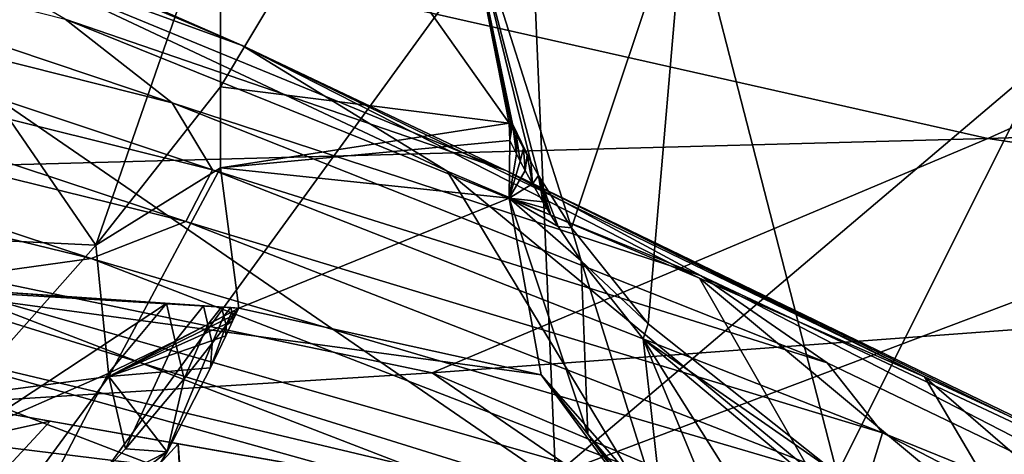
# Model space of a CAD drawing. Header units: metres. Extents: x -1004 to 0, y -808 to 0.
# Tile 82 of 96: x -226 to -192, y -72 to -57. Entities that reach past the tile are written whole.
import ezdxf

# ---------------------------------------------------------------- set-up
doc = ezdxf.new("R2010")
doc.units = ezdxf.units.M

msp = doc.modelspace()

# ---------------------------------------------------------------- linework, layer by layer
at = {"layer": 'top'}
for points in [[(-249.112656, -44.404568, 665.240845), (-531.962463, -59.26767, 664.851257), (-202.874207, -76.227615, 664.407471)], [(-249.112656, -44.404568, 665.240845), (-218.480881, -57.810226, 708.20575), (-238.733841, -49.275791, 708.214417)], [(-249.112656, -44.404568, 665.240845), (-211.374176, -62.171532, 664.775574), (-218.480881, -57.810226, 708.20575)], [(-211.374176, -62.171532, 664.775574), (-249.112656, -44.404568, 665.240845), (-202.874207, -76.227615, 664.407471)], [(-238.733841, -49.275791, 708.214417), (-218.480881, -57.810226, 708.20575), (-230.568024, -53.413475, 752.371155)], [(-243.858749, -54.003952, 887.331421), (-244.668945, -51.801949, 842.074158), (-220.908829, -59.79689, 842.129456)], [(-220.908829, -59.79689, 842.129456), (-244.668945, -51.801949, 842.074158), (-224.609024, -56.904636, 797.059326)], [(-229.333786, -80.957428, 238.845657), (-233.526703, -53.347126, 232.889816), (-208.492752, -52.26717, 225.860092)], [(-223.55426, -64.732574, 2013.648071), (-232.112823, -52.26717, 2017.463257), (-232.466263, -64.303787, 2015.381592)], [(-219.226089, -52.26717, 2015.063477), (-232.112823, -52.26717, 2017.463257), (-223.55426, -64.732574, 2013.648071)], [(-207.61496, -72.704018, 231.512817), (-229.333786, -80.957428, 238.845657), (-208.492752, -52.26717, 225.860092)], [(-219.224609, -59.251183, 2013.853882), (-219.226089, -52.26717, 2015.063477), (-223.55426, -64.732574, 2013.648071)], [(-219.226089, -52.26717, 2015.063477), (-219.224609, -59.251183, 2013.853882), (-215.054718, -52.26717, 2015.059692)], [(-219.224609, -59.251183, 2013.853882), (-209.224609, -60.508411, 2013.625122), (-215.054718, -52.26717, 2015.059692)], [(-215.054718, -52.26717, 2015.059692), (-209.224609, -60.508411, 2013.625122), (-210.847839, -52.26717, 2015.059937)], [(-203.098633, -52.26717, 2017.953491), (-210.847839, -52.26717, 2015.059937), (-207.069885, -64.139069, 2013.776367)], [(-210.847839, -52.26717, 2015.059937), (-208.214233, -62.321117, 2013.591431), (-207.069885, -64.139069, 2013.776367)], [(-209.224609, -60.508411, 2013.625122), (-209.167206, -60.49873, 2013.62793), (-210.847839, -52.26717, 2015.059937)], [(-210.847839, -52.26717, 2015.059937), (-209.167206, -60.49873, 2013.62793), (-209.111023, -60.52396, 2013.62439)], [(-208.478424, -61.851734, 2013.565674), (-210.847839, -52.26717, 2015.059937), (-209.111023, -60.52396, 2013.62439)], [(-208.478424, -61.851734, 2013.565674), (-208.214233, -62.321117, 2013.591431), (-210.847839, -52.26717, 2015.059937)], [(-208.492752, -52.26717, 225.860092), (-183.543732, -52.26717, 219.960983), (-207.61496, -72.704018, 231.512817)], [(-207.61496, -72.704018, 231.512817), (-183.543732, -52.26717, 219.960983), (-183.264297, -63.495876, 223.60199)], [(-207.069885, -64.139069, 2013.776367), (-204.404587, -67.468742, 2014.392456), (-203.098633, -52.26717, 2017.953491)], [(-204.404587, -67.468742, 2014.392456), (-197.853943, -72.66877, 2016.369751), (-203.098633, -52.26717, 2017.953491)], [(-203.098633, -52.26717, 2017.953491), (-197.853943, -72.66877, 2016.369751), (-187.655472, -52.26717, 2024.519531)], [(-197.853943, -72.66877, 2016.369751), (-190.253204, -75.691315, 2019.026855), (-187.655472, -52.26717, 2024.519531)], [(-218.480881, -57.810226, 708.20575), (-209.342316, -62.147453, 752.356201), (-230.568024, -53.413475, 752.371155)], [(-230.568024, -53.413475, 752.371155), (-209.342316, -62.147453, 752.356201), (-224.609024, -56.904636, 797.059326)], [(-243.858749, -54.003952, 887.331421), (-219.505951, -62.125416, 887.432373), (-245.204788, -55.704666, 932.672791)], [(-219.505951, -62.125416, 887.432373), (-243.858749, -54.003952, 887.331421), (-220.908829, -59.79689, 842.129456)], [(-220.432922, -63.917587, 932.819214), (-248.729141, -56.930813, 977.957642), (-245.204788, -55.704666, 932.672791)], [(-245.204788, -55.704666, 932.672791), (-219.505951, -62.125416, 887.432373), (-220.432922, -63.917587, 932.819214)], [(-248.729141, -56.930813, 977.957642), (-223.709717, -65.198402, 978.141907), (-254.446625, -57.697723, 1023.045593)], [(-223.709717, -65.198402, 978.141907), (-248.729141, -56.930813, 977.957642), (-220.432922, -63.917587, 932.819214)], [(-209.342316, -62.147453, 752.356201), (-202.569275, -65.800797, 797.053589), (-224.609024, -56.904636, 797.059326)], [(-224.609024, -56.904636, 797.059326), (-202.569275, -65.800797, 797.053589), (-220.908829, -59.79689, 842.129456)], [(-223.709717, -65.198402, 978.141907), (-229.346558, -65.985649, 1023.252991), (-254.446625, -57.697723, 1023.045593)], [(-211.374176, -62.171532, 664.775574), (-202.634872, -65.880661, 694.430786), (-218.480881, -57.810226, 708.20575)], [(-218.480881, -57.810226, 708.20575), (-202.634872, -65.880661, 694.430786), (-194.82959, -69.303329, 725.346436)], [(-218.480881, -57.810226, 708.20575), (-194.82959, -69.303329, 725.346436), (-209.342316, -62.147453, 752.356201)], [(-594.247375, -171.585114, 661.909546), (-196.308548, -147.470947, 662.541565), (-531.962463, -59.26767, 664.851257)], [(-196.308548, -147.470947, 662.541565), (-191.884094, -88.40519, 664.088562), (-531.962463, -59.26767, 664.851257)], [(-531.962463, -59.26767, 664.851257), (-191.884094, -88.40519, 664.088562), (-202.874207, -76.227615, 664.407471)], [(-219.224609, -59.251183, 2013.853882), (-223.55426, -64.732574, 2013.648071), (-219.224121, -62.059559, 1993.041016)], [(-219.224609, -59.251183, 2013.853882), (-219.224121, -62.059559, 1993.041016), (-209.224609, -60.508411, 2013.625122)], [(-202.569275, -65.800797, 797.053589), (-198.208572, -68.820236, 842.143738), (-220.908829, -59.79689, 842.129456)], [(-220.908829, -59.79689, 842.129456), (-198.208572, -68.820236, 842.143738), (-219.505951, -62.125416, 887.432373)], [(-219.224121, -62.059559, 1993.041016), (-209.203293, -61.112713, 2009.062378), (-209.224609, -60.508411, 2013.625122)], [(-209.203293, -61.112713, 2009.062378), (-209.167206, -60.49873, 2013.62793), (-209.224609, -60.508411, 2013.625122)], [(-209.111023, -60.52396, 2013.62439), (-209.167206, -60.49873, 2013.62793), (-209.203293, -61.112713, 2009.062378)], [(-208.972458, -61.57531, 2009.062378), (-209.111023, -60.52396, 2013.62439), (-209.203293, -61.112713, 2009.062378)], [(-209.08136, -60.653568, 2013.602783), (-209.111023, -60.52396, 2013.62439), (-208.972458, -61.57531, 2009.062378)], [(-209.08136, -60.653568, 2013.602783), (-208.980316, -60.898952, 2013.567017), (-209.111023, -60.52396, 2013.62439)], [(-208.980316, -60.898952, 2013.567017), (-208.732224, -61.376354, 2013.548218), (-209.111023, -60.52396, 2013.62439)], [(-209.111023, -60.52396, 2013.62439), (-208.732224, -61.376354, 2013.548218), (-208.606277, -61.614521, 2013.556519)], [(-208.606277, -61.614521, 2013.556519), (-208.478424, -61.851734, 2013.565674), (-209.111023, -60.52396, 2013.62439)], [(-208.980316, -60.898952, 2013.567017), (-209.08136, -60.653568, 2013.602783), (-208.972458, -61.57531, 2009.062378)], [(-208.972458, -61.57531, 2009.062378), (-208.844742, -61.822979, 2009.062378), (-208.980316, -60.898952, 2013.567017)], [(-208.844742, -61.822979, 2009.062378), (-208.732224, -61.376354, 2013.548218), (-208.980316, -60.898952, 2013.567017)], [(-219.224121, -62.059559, 1993.041016), (-209.224304, -63.103916, 1994.389771), (-209.203293, -61.112713, 2009.062378)], [(-209.203293, -61.112713, 2009.062378), (-209.224304, -63.103916, 1994.389771), (-208.972458, -61.57531, 2009.062378)], [(-208.844742, -61.822979, 2009.062378), (-208.669968, -62.153076, 2009.062378), (-208.732224, -61.376354, 2013.548218)], [(-208.669968, -62.153076, 2009.062378), (-208.606277, -61.614521, 2013.556519), (-208.732224, -61.376354, 2013.548218)], [(-209.224304, -63.103916, 1994.389771), (-208.844742, -61.822979, 2009.062378), (-208.972458, -61.57531, 2009.062378)], [(-208.669968, -62.153076, 2009.062378), (-208.422073, -62.604916, 2009.062378), (-208.606277, -61.614521, 2013.556519)], [(-208.422073, -62.604916, 2009.062378), (-208.478424, -61.851734, 2013.565674), (-208.606277, -61.614521, 2013.556519)], [(-223.55426, -64.732574, 2013.648071), (-223.103012, -69.286476, 1984.777344), (-219.224121, -62.059559, 1993.041016)], [(-223.103012, -69.286476, 1984.777344), (-218.596039, -66.920189, 1955.06311), (-219.224121, -62.059559, 1993.041016)], [(-219.224121, -62.059559, 1993.041016), (-218.596039, -66.920189, 1955.06311), (-209.224304, -63.103916, 1994.389771)], [(-209.224304, -63.103916, 1994.389771), (-208.669968, -62.153076, 2009.062378), (-208.844742, -61.822979, 2009.062378)], [(-208.478424, -61.851734, 2013.565674), (-208.422073, -62.604916, 2009.062378), (-208.214233, -62.321117, 2013.591431)], [(-219.505951, -62.125416, 887.432373), (-196.293015, -71.242889, 887.472473), (-220.432922, -63.917587, 932.819214)], [(-198.208572, -68.820236, 842.143738), (-196.293015, -71.242889, 887.472473), (-219.505951, -62.125416, 887.432373)], [(-202.634872, -65.880661, 694.430786), (-211.374176, -62.171532, 664.775574), (-198.822815, -72.536285, 694.568726)], [(-198.822815, -72.536285, 694.568726), (-211.374176, -62.171532, 664.775574), (-202.874207, -76.227615, 664.407471)], [(-194.82959, -69.303329, 725.346436), (-188.255829, -72.352821, 756.585815), (-209.342316, -62.147453, 752.356201)], [(-209.342316, -62.147453, 752.356201), (-188.255829, -72.352821, 756.585815), (-182.928421, -75.050949, 788.09375)], [(-209.342316, -62.147453, 752.356201), (-182.928421, -75.050949, 788.09375), (-202.569275, -65.800797, 797.053589)], [(-208.422073, -62.604916, 2009.062378), (-208.669968, -62.153076, 2009.062378), (-209.224304, -63.103916, 1994.389771)], [(-208.422073, -62.604916, 2009.062378), (-208.062714, -63.229111, 2009.062378), (-208.214233, -62.321117, 2013.591431)], [(-208.214233, -62.321117, 2013.591431), (-208.062714, -63.229111, 2009.062378), (-207.914322, -63.477123, 2009.062378)], [(-207.914322, -63.477123, 2009.062378), (-207.77829, -63.699806, 2009.062378), (-208.214233, -62.321117, 2013.591431)], [(-207.77829, -63.699806, 2009.062378), (-207.532333, -64.091751, 2009.062378), (-208.214233, -62.321117, 2013.591431)], [(-208.214233, -62.321117, 2013.591431), (-207.532333, -64.091751, 2009.062378), (-207.069885, -64.139069, 2013.776367)], [(-208.062714, -63.229111, 2009.062378), (-208.422073, -62.604916, 2009.062378), (-209.224304, -63.103916, 1994.389771)], [(-218.596039, -66.920189, 1955.06311), (-208.115097, -69.236809, 1946.025757), (-209.224304, -63.103916, 1994.389771)], [(-208.115097, -69.236809, 1946.025757), (-206.50238, -71.291908, 1957.511597), (-209.224304, -63.103916, 1994.389771)], [(-206.50238, -71.291908, 1957.511597), (-206.735596, -65.276733, 2009.062378), (-209.224304, -63.103916, 1994.389771)], [(-209.224304, -63.103916, 1994.389771), (-206.735596, -65.276733, 2009.062378), (-207.532333, -64.091751, 2009.062378)], [(-207.532333, -64.091751, 2009.062378), (-207.77829, -63.699806, 2009.062378), (-209.224304, -63.103916, 1994.389771)], [(-207.77829, -63.699806, 2009.062378), (-207.914322, -63.477123, 2009.062378), (-209.224304, -63.103916, 1994.389771)], [(-209.224304, -63.103916, 1994.389771), (-207.914322, -63.477123, 2009.062378), (-208.062714, -63.229111, 2009.062378)], [(-206.430389, -99.996498, 239.058441), (-207.61496, -72.704018, 231.512817), (-183.264297, -63.495876, 223.60199)], [(-182.682938, -87.116165, 231.262482), (-206.430389, -99.996498, 239.058441), (-183.264297, -63.495876, 223.60199)], [(-196.848999, -73.098312, 932.886292), (-223.709717, -65.198402, 978.141907), (-220.432922, -63.917587, 932.819214)], [(-220.432922, -63.917587, 932.819214), (-196.293015, -71.242889, 887.472473), (-196.848999, -73.098312, 932.886292)], [(-207.532333, -64.091751, 2009.062378), (-206.735596, -65.276733, 2009.062378), (-207.069885, -64.139069, 2013.776367)], [(-207.069885, -64.139069, 2013.776367), (-206.735596, -65.276733, 2009.062378), (-204.404587, -67.468742, 2014.392456)], [(-232.466263, -64.303787, 2015.381592), (-228.184891, -69.961212, 2013.574951), (-223.55426, -64.732574, 2013.648071)], [(-283.034515, -64.821518, 1897.789917), (-297.378326, -66.572098, 1849.74353), (-194.745895, -79.330482, 1848.896851)], [(-242.834518, -65.232727, 1943.694336), (-283.034515, -64.821518, 1897.789917), (-203.395599, -74.610085, 1897.790771)], [(-203.395599, -74.610085, 1897.790771), (-283.034515, -64.821518, 1897.789917), (-194.745895, -79.330482, 1848.896851)], [(-223.103012, -69.286476, 1984.777344), (-223.55426, -64.732574, 2013.648071), (-228.184891, -69.961212, 2013.574951)], [(-230.354355, -66.216599, 1948.605591), (-242.834518, -65.232727, 1943.694336), (-203.395599, -74.610085, 1897.790771)], [(-229.346558, -65.985649, 1023.252991), (-223.709717, -65.198402, 978.141907), (-199.890915, -74.411522, 978.232117)], [(-199.890915, -74.411522, 978.232117), (-223.709717, -65.198402, 978.141907), (-196.848999, -73.098312, 932.886292)], [(-206.735596, -65.276733, 2009.062378), (-204.578217, -67.980766, 2009.062378), (-204.404587, -67.468742, 2014.392456)], [(-204.578217, -67.980766, 2009.062378), (-206.735596, -65.276733, 2009.062378), (-203.867096, -74.40641, 1957.580322)], [(-206.735596, -65.276733, 2009.062378), (-206.50238, -71.291908, 1957.511597), (-203.867096, -74.40641, 1957.580322)], [(-182.928421, -75.050949, 788.09375), (-176.059128, -79.459641, 851.696777), (-202.569275, -65.800797, 797.053589)], [(-202.569275, -65.800797, 797.053589), (-176.059128, -79.459641, 851.696777), (-198.208572, -68.820236, 842.143738)], [(-237.344986, -66.297554, 1068.00647), (-229.346558, -65.985649, 1023.252991), (-205.421722, -75.203011, 1023.357849)], [(-205.421722, -75.203011, 1023.357849), (-229.346558, -65.985649, 1023.252991), (-199.890915, -74.411522, 978.232117)], [(-194.82959, -69.303329, 725.346436), (-202.634872, -65.880661, 694.430786), (-191.264359, -75.359314, 725.593262)], [(-191.264359, -75.359314, 725.593262), (-202.634872, -65.880661, 694.430786), (-198.822815, -72.536285, 694.568726)], [(-246.948975, -94.762154, 1606.301514), (-225.76767, -79.417076, 1606.705933), (-332.205414, -66.348167, 1607.047974)], [(-332.205414, -66.348167, 1607.047974), (-225.76767, -79.417076, 1606.705933), (-330.090454, -66.582947, 1655.322266)], [(-235.653336, -70.56942, 1112.31543), (-237.344986, -66.297554, 1068.00647), (-213.436142, -75.492172, 1068.112793)], [(-213.436142, -75.492172, 1068.112793), (-237.344986, -66.297554, 1068.00647), (-205.421722, -75.203011, 1023.357849)], [(-230.354355, -66.216599, 1948.605591), (-218.596039, -66.920189, 1955.06311), (-229.146667, -66.206917, 1949.183228)], [(-218.596039, -66.920189, 1955.06311), (-230.354355, -66.216599, 1948.605591), (-208.115097, -69.236809, 1946.025757)], [(-230.354355, -66.216599, 1948.605591), (-203.395599, -74.610085, 1897.790771), (-208.115097, -69.236809, 1946.025757)], [(-229.146667, -66.206917, 1949.183228), (-218.596039, -66.920189, 1955.06311), (-221.101715, -66.754883, 1953.516724)], [(-228.042694, -71.341553, 1952.145264), (-229.146667, -66.206917, 1949.183228), (-221.101715, -66.754883, 1953.516724)], [(-225.767654, -79.416962, 1703.572632), (-325.61673, -66.957962, 1703.570801), (-330.090454, -66.582947, 1655.322266)], [(-225.76767, -79.417076, 1606.705933), (-225.767654, -79.416962, 1703.572632), (-330.090454, -66.582947, 1655.322266)], [(-297.378326, -66.572098, 1849.74353), (-309.347412, -67.335449, 1800.758545), (-225.767654, -77.948128, 1800.771362)], [(-194.745895, -79.330482, 1848.896851), (-297.378326, -66.572098, 1849.74353), (-225.767654, -77.948128, 1800.771362)], [(-221.101715, -66.754883, 1953.516724), (-223.118103, -69.188828, 1953.504028), (-228.042694, -71.341553, 1952.145264)], [(-220.794617, -68.061935, 1954.263184), (-223.118103, -69.188828, 1953.504028), (-221.101715, -66.754883, 1953.516724)], [(-219.822617, -66.839638, 1954.293579), (-220.794617, -68.061935, 1954.263184), (-221.101715, -66.754883, 1953.516724)], [(-218.596039, -66.920189, 1955.06311), (-219.822617, -66.839638, 1954.293579), (-221.101715, -66.754883, 1953.516724)], [(-219.668274, -67.486694, 1954.662476), (-220.794617, -68.061935, 1954.263184), (-219.822617, -66.839638, 1954.293579)], [(-219.189728, -66.881294, 1954.687622), (-219.668274, -67.486694, 1954.662476), (-219.822617, -66.839638, 1954.293579)], [(-219.189728, -66.881294, 1954.687622), (-219.822617, -66.839638, 1954.293579), (-218.596039, -66.920189, 1955.06311)], [(-318.67804, -67.316513, 1752.300415), (-325.61673, -66.957962, 1703.570801), (-225.767654, -79.416962, 1703.572632)], [(-218.694183, -67.131752, 1955.09375), (-218.596039, -66.920189, 1955.06311), (-223.103012, -69.286476, 1984.777344)], [(-218.807846, -67.375198, 1955.129272), (-218.694183, -67.131752, 1955.09375), (-223.103012, -69.286476, 1984.777344)], [(-219.114029, -67.196228, 1954.866943), (-219.668274, -67.486694, 1954.662476), (-219.189728, -66.881294, 1954.687622)], [(-219.513794, -68.134171, 1955.031616), (-219.668274, -67.486694, 1954.662476), (-219.114029, -67.196228, 1954.866943)], [(-219.038269, -67.511375, 1955.046509), (-219.513794, -68.134171, 1955.031616), (-219.114029, -67.196228, 1954.866943)], [(-218.874954, -66.901939, 1954.885986), (-219.114029, -67.196228, 1954.866943), (-219.189728, -66.881294, 1954.687622)], [(-218.874954, -66.901939, 1954.885986), (-219.189728, -66.881294, 1954.687622), (-218.596039, -66.920189, 1955.06311)], [(-218.839157, -67.050308, 1954.970459), (-219.114029, -67.196228, 1954.866943), (-218.874954, -66.901939, 1954.885986)], [(-219.114029, -67.196228, 1954.866943), (-218.839157, -67.050308, 1954.970459), (-219.038269, -67.511375, 1955.046509)], [(-218.839157, -67.050308, 1954.970459), (-218.803329, -67.198769, 1955.054932), (-219.038269, -67.511375, 1955.046509)], [(-219.038269, -67.511375, 1955.046509), (-218.803329, -67.198769, 1955.054932), (-218.807846, -67.375198, 1955.129272)], [(-218.596039, -66.920189, 1955.06311), (-218.839157, -67.050308, 1954.970459), (-218.874954, -66.901939, 1954.885986)], [(-218.686569, -67.042168, 1955.059448), (-218.839157, -67.050308, 1954.970459), (-218.596039, -66.920189, 1955.06311)], [(-218.686569, -67.042168, 1955.059448), (-218.803329, -67.198769, 1955.054932), (-218.839157, -67.050308, 1954.970459)], [(-218.807846, -67.375198, 1955.129272), (-218.803329, -67.198769, 1955.054932), (-218.694183, -67.131752, 1955.09375)], [(-218.803329, -67.198769, 1955.054932), (-218.686569, -67.042168, 1955.059448), (-218.694183, -67.131752, 1955.09375)], [(-218.694183, -67.131752, 1955.09375), (-218.686569, -67.042168, 1955.059448), (-218.596039, -66.920189, 1955.06311)], [(-225.767654, -77.948128, 1800.771362), (-309.347412, -67.335449, 1800.758545), (-318.67804, -67.316513, 1752.300415)], [(-225.767654, -77.948128, 1800.771362), (-318.67804, -67.316513, 1752.300415), (-225.767654, -79.416962, 1703.572632)], [(-223.103012, -69.286476, 1984.777344), (-219.046722, -67.88134, 1955.203735), (-218.807846, -67.375198, 1955.129272)], [(-220.487244, -69.369843, 1955.010254), (-220.794617, -68.061935, 1954.263184), (-219.668274, -67.486694, 1954.662476)], [(-219.513794, -68.134171, 1955.031616), (-220.487244, -69.369843, 1955.010254), (-219.668274, -67.486694, 1954.662476)], [(-219.046722, -67.88134, 1955.203735), (-219.581604, -68.988884, 1955.370117), (-219.038269, -67.511375, 1955.046509)], [(-219.581604, -68.988884, 1955.370117), (-219.513794, -68.134171, 1955.031616), (-219.038269, -67.511375, 1955.046509)], [(-219.046722, -67.88134, 1955.203735), (-219.038269, -67.511375, 1955.046509), (-218.807846, -67.375198, 1955.129272)], [(-204.404587, -67.468742, 2014.392456), (-204.578217, -67.980766, 2009.062378), (-197.853943, -72.66877, 2016.369751)], [(-219.581604, -68.988884, 1955.370117), (-219.046722, -67.88134, 1955.203735), (-223.103012, -69.286476, 1984.777344)], [(-220.794617, -68.061935, 1954.263184), (-222.522614, -71.799706, 1955.00061), (-223.118103, -69.188828, 1953.504028)], [(-222.522614, -71.799706, 1955.00061), (-220.794617, -68.061935, 1954.263184), (-220.487244, -69.369843, 1955.010254)], [(-219.581604, -68.988884, 1955.370117), (-221.072311, -71.905922, 1955.831665), (-219.513794, -68.134171, 1955.031616)], [(-221.072311, -71.905922, 1955.831665), (-220.487244, -69.369843, 1955.010254), (-219.513794, -68.134171, 1955.031616)], [(-204.578217, -67.980766, 2009.062378), (-198.24498, -73.327202, 2009.062378), (-197.853943, -72.66877, 2016.369751)], [(-198.24498, -73.327202, 2009.062378), (-204.578217, -67.980766, 2009.062378), (-197.423965, -79.364342, 1957.765747)], [(-197.423965, -79.364342, 1957.765747), (-204.578217, -67.980766, 2009.062378), (-200.820053, -77.114532, 1957.665649)], [(-204.578217, -67.980766, 2009.062378), (-203.867096, -74.40641, 1957.580322), (-200.820053, -77.114532, 1957.665649)], [(-176.059128, -79.459641, 851.696777), (-196.293015, -71.242889, 887.472473), (-198.208572, -68.820236, 842.143738)], [(-223.118103, -69.188828, 1953.504028), (-226.937775, -76.479446, 1955.109253), (-228.042694, -71.341553, 1952.145264)], [(-222.522614, -71.799706, 1955.00061), (-226.937775, -76.479446, 1955.109253), (-223.118103, -69.188828, 1953.504028)], [(-221.072311, -71.905922, 1955.831665), (-219.581604, -68.988884, 1955.370117), (-223.103012, -69.286476, 1984.777344)], [(-203.395599, -74.610085, 1897.790771), (-202.581863, -76.779633, 1905.988037), (-208.115097, -69.236809, 1946.025757)], [(-202.581863, -76.779633, 1905.988037), (-206.50238, -71.291908, 1957.511597), (-208.115097, -69.236809, 1946.025757)], [(-220.694733, -71.62027, 1493.291992), (-232.507721, -69.537323, 1459.027222), (-231.713806, -69.677307, 1270.632446)], [(-220.694733, -71.62027, 1493.291992), (-230.180237, -81.932434, 1485.763794), (-232.507721, -69.537323, 1459.027222)], [(-227.378616, -75.101364, 1985.332764), (-223.103012, -69.286476, 1984.777344), (-228.184891, -69.961212, 2013.574951)], [(-221.072311, -71.905922, 1955.831665), (-223.103012, -69.286476, 1984.777344), (-227.378616, -75.101364, 1985.332764)], [(-221.072311, -71.905922, 1955.831665), (-222.522614, -71.799706, 1955.00061), (-220.487244, -69.369843, 1955.010254)], [(-188.255829, -72.352821, 756.585815), (-194.82959, -69.303329, 725.346436), (-184.943359, -77.84568, 756.921936)], [(-184.943359, -77.84568, 756.921936), (-194.82959, -69.303329, 725.346436), (-191.264359, -75.359314, 725.593262)], [(-225.129303, -70.838333, 1244.268066), (-231.713806, -69.677307, 1270.632446), (-234.325287, -72.874092, 1270.842529)], [(-231.713806, -69.677307, 1270.632446), (-225.129303, -70.838333, 1244.268066), (-220.694733, -71.62027, 1493.291992)], [(-236.860275, -74.692032, 1155.914063), (-248.496384, -69.998344, 1155.897217), (-223.919022, -75.297234, 1112.348267)], [(-248.496384, -69.998344, 1155.897217), (-235.653336, -70.56942, 1112.31543), (-223.919022, -75.297234, 1112.348267)], [(-223.919022, -75.297234, 1112.348267), (-235.653336, -70.56942, 1112.31543), (-213.436142, -75.492172, 1068.112793)], [(-228.14743, -74.08934, 1244.446045), (-225.129303, -70.838333, 1244.268066), (-234.325287, -72.874092, 1270.842529)], [(-217.126007, -72.249535, 1218.311646), (-225.129303, -70.838333, 1244.268066), (-228.14743, -74.08934, 1244.446045)], [(-225.129303, -70.838333, 1244.268066), (-217.126007, -72.249535, 1218.311646), (-220.694733, -71.62027, 1493.291992)], [(-203.867096, -74.40641, 1957.580322), (-206.50238, -71.291908, 1957.511597), (-200.315506, -79.530342, 1906.08667)], [(-206.50238, -71.291908, 1957.511597), (-202.581863, -76.779633, 1905.988037), (-200.315506, -79.530342, 1906.08667)], [(-196.293015, -71.242889, 887.472473), (-174.295792, -82.641739, 915.71814), (-196.848999, -73.098312, 932.886292)], [(-176.059128, -79.459641, 851.696777), (-174.295792, -82.641739, 915.71814), (-196.293015, -71.242889, 887.472473)], [(-220.694733, -71.62027, 1493.291992), (-220.082031, -83.201614, 1508.059082), (-230.180237, -81.932434, 1485.763794)], [(-220.694733, -71.62027, 1493.291992), (-217.126007, -72.249535, 1218.311646), (-204.859253, -74.412491, 1525.840698)], [(-204.859253, -74.412491, 1525.840698), (-219.848816, -83.228394, 1508.523193), (-220.694733, -71.62027, 1493.291992)], [(-219.848816, -83.228394, 1508.523193), (-220.082031, -83.201614, 1508.059082), (-220.694733, -71.62027, 1493.291992)], [(-227.233719, -81.999413, 1957.70166), (-221.072311, -71.905922, 1955.831665), (-227.378616, -75.101364, 1985.332764)], [(-227.233719, -81.999413, 1957.70166), (-226.937775, -76.479446, 1955.109253), (-221.072311, -71.905922, 1955.831665)], [(-226.937775, -76.479446, 1955.109253), (-222.522614, -71.799706, 1955.00061), (-221.072311, -71.905922, 1955.831665)]]:
    msp.add_3dface(points, dxfattribs=at)
at = {"layer": 'top0123413'}
for points in [[(-10, -10, 90), (-502.018646, -625.846375, 90), (-994.037292, -10, 90)], [(-494.003571, -626.560364, 90), (-502.018646, -625.846375, 90), (-10, -10, 90)], [(-485.779327, -628.854126, 90), (-494.003571, -626.560364, 90), (-10, -10, 90)], [(-477.800262, -632.855408, 90), (-485.779327, -628.854126, 90), (-10, -10, 90)], [(-10, -10, 90), (-470.61264, -638.481506, 90), (-477.800262, -632.855408, 90)], [(-217.024689, -763.271118, 90), (-470.61264, -638.481506, 90), (-10, -10, 90)], [(-10.00001, -794.032166, 90), (-217.024689, -763.271118, 90), (-10, -10, 90)], [(-244.182938, -62.4231, 141.025833), (-192.640961, -61.038689, 140.855408), (-229.452408, -52.72739, 163.059708)], [(-229.452408, -52.72739, 163.059708), (-192.640961, -61.038689, 140.855408), (-174.494446, -52.861675, 163.059708)], [(-192.640961, -61.038689, 140.855408), (-141.114334, -59.388885, 140.633987), (-174.494446, -52.861675, 163.059708)], [(-192.640961, -61.038689, 140.855408), (-163.001053, -65.533676, 118.879166), (-141.114334, -59.388885, 140.633987)], [(-244.182938, -62.4231, 141.025833), (-211.891357, -69.16288, 118.815819), (-192.640961, -61.038689, 140.855408)], [(-211.891357, -69.16288, 118.815819), (-163.001053, -65.533676, 118.879166), (-192.640961, -61.038689, 140.855408)], [(-261.255157, -72.276657, 118.761467), (-211.891357, -69.16288, 118.815819), (-244.182938, -62.4231, 141.025833)], [(-163.001053, -65.533676, 118.879166), (-211.891357, -69.16288, 118.815819), (-73.104225, -128.088638, 117.787262)], [(-211.891357, -69.16288, 118.815819), (-261.255157, -72.276657, 118.761467), (-70.201569, -166.471344, 117.117294)], [(-73.104225, -128.088638, 117.787262), (-211.891357, -69.16288, 118.815819), (-70.201569, -166.471344, 117.117294)]]:
    msp.add_3dface(points, dxfattribs=at)

doc.saveas('drawing.dxf')
